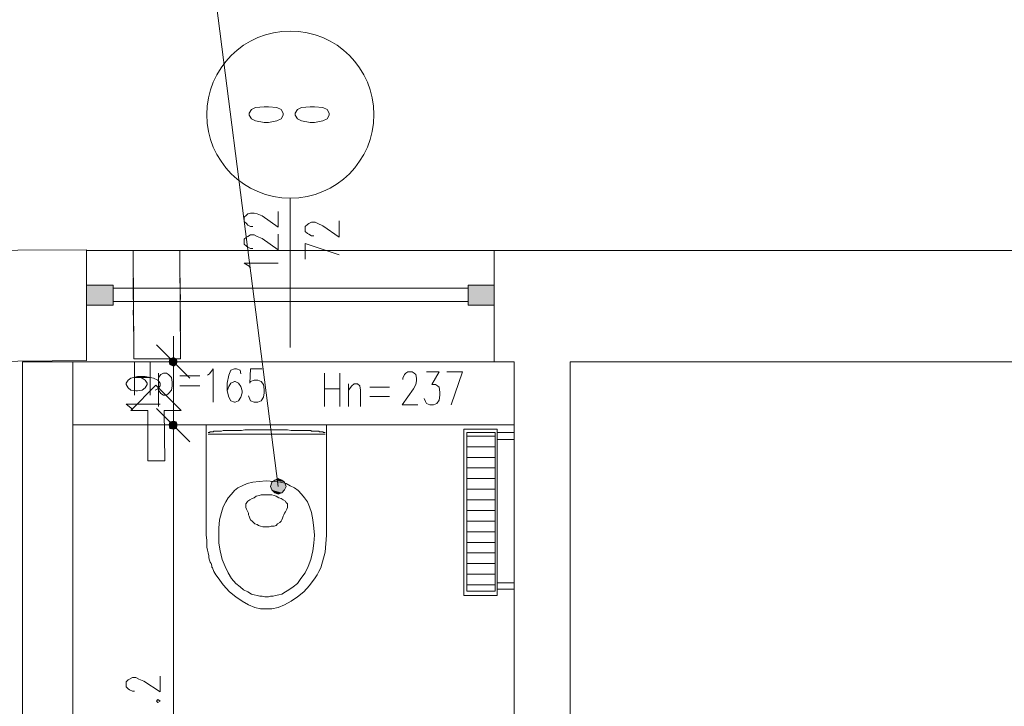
# Model space of a CAD drawing. Header units: millimetres. Extents: x -1147 to 4913, y -2332 to 921.
# Tile 113 of 119: x 3882 to 4177, y -615 to -410. Entities that reach past the tile are written whole.
import ezdxf

# ---------------------------------------------------------------- set-up
doc = ezdxf.new("R2010")
doc.units = ezdxf.units.MM
doc.header["$LTSCALE"] = 0.2
doc.layers.add('C00-00-00', color=7, linetype='Continuous')

msp = doc.modelspace()

# ---------------------------------------------------------------- hatches: boundary and pattern name
at = {"layer": 'C00-00-00'}
h = msp.add_hatch(color=256, dxfattribs=at)
h.dxf.hatch_style = 2
h.paths.add_polyline_path([(3910.295, -494.872), (3910.295, -488.945), (3902.249, -488.945)])
h = msp.add_hatch(color=256, dxfattribs=at)
h.dxf.hatch_style = 2
h.paths.add_polyline_path([(3910.295, -494.872), (3902.249, -494.872), (3902.249, -488.945)])
h = msp.add_hatch(color=256, dxfattribs=at)
h.dxf.hatch_style = 2
h.paths.add_polyline_path([(4024.17, -494.872), (4024.17, -488.945), (4016.337, -488.945)])
h = msp.add_hatch(color=256, dxfattribs=at)
h.dxf.hatch_style = 2
h.paths.add_polyline_path([(4024.17, -494.872), (4016.337, -494.872), (4016.337, -488.945)])
h = msp.add_hatch(color=256, dxfattribs=at)
h.dxf.hatch_style = 2
h.paths.add_polyline_path([(3927.017, -511.802), (3927.229, -512.649), (3927.229, -510.956)])
h = msp.add_hatch(color=256, dxfattribs=at)
h.dxf.hatch_style = 2
h.paths.add_polyline_path([(3927.229, -512.649), (3928.285, -513.075), (3928.285, -510.534)])
h = msp.add_hatch(color=256, dxfattribs=at)
h.dxf.hatch_style = 2
h.paths.add_polyline_path([(3927.229, -512.649), (3927.229, -510.956), (3928.285, -510.534)])
h = msp.add_hatch(color=256, dxfattribs=at)
h.dxf.hatch_style = 2
h.paths.add_polyline_path([(3928.285, -513.075), (3928.285, -510.534), (3929.131, -510.956)])
h = msp.add_hatch(color=256, dxfattribs=at)
h.dxf.hatch_style = 2
h.paths.add_polyline_path([(3928.285, -513.075), (3929.131, -512.649), (3929.131, -510.956)])
h = msp.add_hatch(color=256, dxfattribs=at)
h.dxf.hatch_style = 2
h.paths.add_polyline_path([(3929.131, -512.649), (3929.131, -510.956), (3929.344, -511.802)])
h = msp.add_hatch(color=256, dxfattribs=at)
h.dxf.hatch_style = 2
h.paths.add_polyline_path([(3927.229, -531.703), (3928.285, -531.911), (3928.285, -529.584)])
h = msp.add_hatch(color=256, dxfattribs=at)
h.dxf.hatch_style = 2
h.paths.add_polyline_path([(3927.229, -531.703), (3927.229, -529.796), (3928.285, -529.584)])
h = msp.add_hatch(color=256, dxfattribs=at)
h.dxf.hatch_style = 2
h.paths.add_polyline_path([(3928.285, -529.584), (3927.229, -529.796), (3927.229, -531.703)])
h = msp.add_hatch(color=256, dxfattribs=at)
h.dxf.hatch_style = 2
h.paths.add_polyline_path([(3928.285, -529.584), (3928.285, -531.911), (3927.229, -531.703)])
h = msp.add_hatch(color=256, dxfattribs=at)
h.dxf.hatch_style = 2
h.paths.add_polyline_path([(3928.285, -531.911), (3928.285, -529.584), (3929.131, -529.796)])
h = msp.add_hatch(color=256, dxfattribs=at)
h.dxf.hatch_style = 2
h.paths.add_polyline_path([(3929.131, -529.796), (3928.285, -529.584), (3928.285, -531.911)])
h = msp.add_hatch(color=256, dxfattribs=at)
h.dxf.hatch_style = 2
h.paths.add_polyline_path([(3927.017, -530.643), (3927.229, -531.703), (3927.229, -529.796)])
h = msp.add_hatch(color=256, dxfattribs=at)
h.dxf.hatch_style = 2
h.paths.add_polyline_path([(3927.229, -529.796), (3927.229, -531.703), (3927.017, -530.643)])
h = msp.add_hatch(color=256, dxfattribs=at)
h.dxf.hatch_style = 2
h.paths.add_polyline_path([(3928.285, -531.911), (3929.131, -531.703), (3929.131, -529.796)])
h = msp.add_hatch(color=256, dxfattribs=at)
h.dxf.hatch_style = 2
h.paths.add_polyline_path([(3929.131, -529.796), (3929.131, -531.703), (3928.285, -531.911)])
h = msp.add_hatch(color=256, dxfattribs=at)
h.dxf.hatch_style = 2
h.paths.add_polyline_path([(3929.131, -531.703), (3929.131, -529.796), (3929.344, -530.643)])
h = msp.add_hatch(color=256, dxfattribs=at)
h.dxf.hatch_style = 2
h.paths.add_polyline_path([(3929.344, -530.643), (3929.131, -529.796), (3929.131, -531.703)])
h = msp.add_hatch(color=256, dxfattribs=at)
h.dxf.hatch_style = 2
h.paths.add_polyline_path([(3958.554, -547.152), (3957.708, -547.786), (3961.516, -547.786)])
h = msp.add_hatch(color=256, dxfattribs=at)
h.dxf.hatch_style = 2
h.paths.add_polyline_path([(3959.61, -546.727), (3958.554, -547.152), (3960.669, -547.152)])
h = msp.add_hatch(color=256, dxfattribs=at)
h.dxf.hatch_style = 2
h.paths.add_polyline_path([(3958.554, -547.152), (3960.669, -547.152), (3961.516, -547.786)])
h = msp.add_hatch(color=256, dxfattribs=at)
h.dxf.hatch_style = 2
h.paths.add_polyline_path([(3957.708, -547.786), (3957.282, -549.054), (3961.941, -549.054)])
h = msp.add_hatch(color=256, dxfattribs=at)
h.dxf.hatch_style = 2
h.paths.add_polyline_path([(3957.282, -549.054), (3957.708, -550.114), (3961.516, -550.114)])
h = msp.add_hatch(color=256, dxfattribs=at)
h.dxf.hatch_style = 2
h.paths.add_polyline_path([(3957.282, -549.054), (3961.941, -549.054), (3961.516, -550.114)])
h = msp.add_hatch(color=256, dxfattribs=at)
h.dxf.hatch_style = 2
h.paths.add_polyline_path([(3957.708, -547.786), (3961.516, -547.786), (3961.941, -549.054)])
h = msp.add_hatch(color=256, dxfattribs=at)
h.dxf.hatch_style = 2
h.paths.add_polyline_path([(3957.708, -550.114), (3958.554, -550.961), (3960.669, -550.961)])
h = msp.add_hatch(color=256, dxfattribs=at)
h.dxf.hatch_style = 2
h.paths.add_polyline_path([(3957.708, -550.114), (3961.516, -550.114), (3960.669, -550.961)])
h = msp.add_hatch(color=256, dxfattribs=at)
h.dxf.hatch_style = 2
h.paths.add_polyline_path([(3958.554, -550.961), (3960.669, -550.961), (3959.61, -551.386)])

# ---------------------------------------------------------------- linework, layer by layer
at = {"layer": 'C00-00-00', "lineweight": 0}
for points in [[(3932.94, -341.413), (3959.61, -549.054)], [(3963.209, -462.909), (3963.209, -507.569)], [(3951.993, -471.376), (3951.355, -471.376), (3950.508, -470.951), (3950.087, -470.529), (3949.453, -469.895), (3949.453, -468.623), (3950.087, -467.989), (3950.508, -467.564), (3951.355, -467.355), (3952.414, -467.355), (3953.261, -467.564), (3954.746, -468.202), (3959.61, -471.585), (3959.61, -466.93)], [(3970.196, -474.129), (3969.562, -474.129), (3968.715, -473.704), (3968.29, -473.491), (3967.656, -472.857), (3967.656, -471.376), (3968.29, -470.738), (3968.715, -470.529), (3969.562, -470.104), (3970.617, -470.104), (3971.464, -470.529), (3972.949, -471.163), (3977.816, -474.55), (3977.816, -469.683)], [(3951.993, -477.937), (3951.355, -477.937), (3950.508, -477.516), (3950.087, -477.303), (3949.453, -476.669), (3949.453, -475.184), (3950.087, -474.55), (3950.508, -474.338), (3951.355, -473.916), (3952.414, -473.916), (3953.261, -474.338), (3954.746, -474.976), (3959.61, -478.359), (3959.61, -473.704)], [(3977.816, -479.843), (3967.656, -476.456), (3967.656, -481.111)], [(4024.383, -478.571), (3902.461, -478.571)], [(3916.222, -478.571), (3930.191, -478.571), (3930.404, -510.956), (3916.43, -510.956), (3916.222, -478.571), (3921.723, -478.571)], [(3916.222, -483.652), (3916.222, -478.571)], [(3924.898, -478.571), (3930.191, -478.571), (3930.191, -483.652)], [(3951.355, -483.864), (3950.934, -483.23), (3949.453, -482.379), (3959.61, -482.379)], [(3916.222, -493.178), (3916.222, -486.826)], [(3930.191, -486.826), (3930.404, -493.178)], [(4016.337, -489.791), (3910.295, -489.791)], [(4016.337, -493.812), (3910.295, -493.812)], [(3916.43, -502.701), (3916.222, -496.353)], [(3930.404, -496.353), (3930.404, -502.701)], [(3921.723, -510.956), (3916.43, -510.956), (3916.43, -505.875)], [(3930.404, -505.875), (3930.404, -510.956), (3924.898, -510.956)], [(3928.285, -519.21), (3928.285, -504.186)], [(3923.204, -506.722), (3933.152, -516.67)], [(4024.383, -511.802), (3902.461, -511.802)], [(3916.643, -511.802), (3916.643, -521.75)], [(3935.693, -511.802), (3920.664, -511.802)], [(3921.298, -511.802), (3921.298, -521.75)], [(3938.445, -515.827), (3939.079, -515.402), (3940.139, -513.921), (3940.139, -523.869)], [(3948.393, -515.402), (3948.181, -514.343), (3947.125, -513.921), (3946.487, -513.921), (3945.432, -514.343), (3944.794, -515.827), (3944.373, -518.155), (3944.373, -520.482), (3944.794, -522.389), (3945.432, -523.444), (3946.487, -523.869), (3946.7, -523.869), (3947.759, -523.444), (3948.393, -522.389), (3948.815, -521.116), (3948.815, -520.482), (3948.393, -519.21), (3947.759, -518.155), (3946.7, -517.729), (3946.487, -517.729), (3945.432, -518.155), (3944.794, -519.21), (3944.373, -520.482)], [(3954.746, -513.921), (3951.355, -513.921), (3951.146, -518.155), (3951.355, -517.729), (3952.414, -517.308), (3953.474, -517.308), (3954.533, -517.729), (3955.167, -518.576), (3955.38, -520.057), (3955.38, -521.116), (3955.167, -522.389), (3954.533, -523.444), (3953.474, -523.869), (3952.414, -523.869), (3951.355, -523.444), (3951.146, -523.023), (3950.721, -521.963)], [(3996.866, -517.095), (3996.866, -516.67), (3997.287, -515.615), (3997.713, -515.189), (3998.347, -514.768), (3999.615, -514.768), (4000.253, -515.189), (4000.674, -515.615), (4000.887, -516.67), (4000.887, -517.517), (4000.674, -518.576), (4000.04, -519.848), (3996.653, -524.716), (4001.308, -524.716)], [(4003.852, -514.768), (4007.661, -514.768), (4005.542, -518.576), (4006.601, -518.576), (4007.235, -519.002), (4007.661, -519.423), (4007.873, -520.904), (4007.873, -521.75), (4007.661, -523.235), (4007.027, -524.291), (4005.967, -524.716), (4004.908, -524.716), (4003.852, -524.291), (4003.64, -523.657), (4003.214, -522.81)], [(4011.26, -524.716), (4014.647, -514.768), (4009.988, -514.768)], [(3917.49, -516.249), (3918.971, -516.67), (3919.817, -517.308), (3920.455, -518.155), (3920.455, -518.576), (3919.817, -519.636), (3918.971, -520.27), (3917.49, -520.482), (3917.068, -520.482), (3915.584, -520.27), (3914.737, -519.636), (3914.103, -518.576), (3914.103, -518.155), (3914.737, -517.308), (3915.584, -516.67), (3917.49, -516.249), (3919.817, -516.249), (3922.358, -516.67), (3923.63, -517.308), (3924.264, -518.155), (3924.264, -519.002), (3923.63, -519.848), (3922.783, -520.27)], [(3916.643, -516.461), (3921.298, -516.461)], [(3923.838, -515.189), (3923.838, -525.137)], [(3923.838, -516.461), (3924.476, -515.615), (3925.323, -515.189), (3926.17, -515.189), (3926.804, -515.615), (3927.651, -516.461), (3927.863, -517.942), (3927.863, -519.002), (3927.651, -520.27), (3926.804, -521.329), (3926.17, -521.75), (3925.323, -521.75), (3924.476, -521.329), (3923.838, -520.27)], [(3928.285, -525.776), (3928.285, -516.67)], [(3930.191, -516.036), (3936.118, -516.036)], [(3973.37, -515.189), (3973.37, -525.137)], [(3978.025, -515.189), (3978.025, -525.137)], [(3925.532, -526.41), (3930.612, -526.41), (3922.992, -518.789), (3915.584, -526.41)], [(3930.191, -519.002), (3936.118, -519.002)], [(3973.37, -519.848), (3978.025, -519.848)], [(3980.565, -518.364), (3980.565, -525.137)], [(3980.565, -520.27), (3981.625, -519.002), (3982.259, -518.364), (3983.318, -518.364), (3983.952, -519.002), (3984.165, -520.27), (3984.165, -525.137)], [(3986.918, -519.423), (3992.845, -519.423)], [(3928.285, -538.26), (3928.285, -523.235)], [(3928.285, -523.235), (3928.285, -538.26)], [(3986.918, -522.176), (3992.845, -522.176)], [(3916.009, -526.197), (3915.584, -525.563), (3914.103, -524.503), (3924.264, -524.503)], [(3925.532, -526.41), (3925.744, -541.438), (3920.664, -541.438), (3920.664, -526.41), (3915.584, -526.41)], [(3923.204, -525.776), (3933.152, -535.724)], [(3933.152, -535.724), (3923.204, -525.776)], [(3935.693, -530.643), (3920.664, -530.643)], [(3920.664, -530.643), (3935.693, -530.643)], [(3938.233, -565.142), (3938.024, -563.662), (3938.024, -530.643)], [(3938.024, -530.643), (3974.004, -530.643)], [(3939.292, -532.758), (3940.139, -532.758), (3940.352, -532.549), (3940.773, -532.549)], [(3940.773, -532.549), (3942.679, -532.549), (3943.1, -532.337), (3947.759, -532.337)], [(3970.404, -530.643), (3941.832, -530.643)], [(3970.404, -530.643), (3941.832, -530.643)], [(3947.759, -532.337), (3948.606, -532.337), (3949.662, -532.124), (3957.074, -532.124)], [(3957.074, -532.124), (3962.363, -532.124), (3963.422, -532.337), (3969.349, -532.337), (3969.562, -532.549), (3971.677, -532.549), (3971.889, -532.758), (3972.098, -532.758)], [(3974.004, -563.662), (3974.004, -530.643)], [(3938.658, -532.971), (3938.867, -532.971)], [(3973.583, -533.396), (3938.658, -533.396)], [(3938.867, -532.971), (3939.079, -532.971), (3939.292, -532.758)], [(3972.098, -532.758), (3972.949, -532.758), (3973.157, -532.971), (3973.583, -532.971)], [(4015.915, -534.03), (4024.383, -534.03)], [(4025.017, -532.971), (4030.097, -532.971), (4030.097, -535.085), (4025.017, -535.085)], [(3928.285, -702.939), (3928.285, -535.724)], [(4015.915, -537.204), (4024.383, -537.204)], [(4015.915, -540.379), (4024.383, -540.379)], [(4015.915, -543.553), (4024.383, -543.553)], [(4015.915, -546.727), (4024.383, -546.727)], [(3946.487, -550.327), (3947.547, -549.48)], [(3947.547, -549.48), (3948.815, -548.846)], [(3948.815, -548.846), (3950.3, -548.208)], [(3950.3, -548.208), (3951.993, -547.786)], [(3956.014, -547.365), (3953.895, -547.574), (3951.993, -547.786)], [(3956.014, -547.365), (3958.342, -547.574)], [(3958.342, -547.574), (3960.248, -547.786), (3961.941, -548.208)], [(3961.941, -548.208), (3963.209, -548.846)], [(3963.209, -548.846), (3964.481, -549.48)], [(3964.481, -549.48), (3965.541, -550.327), (3966.596, -551.386)], [(4015.915, -549.905), (4024.383, -549.905)], [(3943.1, -555.194), (3943.947, -553.714), (3944.585, -552.446)], [(3944.585, -552.446), (3945.641, -551.386)], [(3945.641, -551.386), (3946.487, -550.327)], [(3956.014, -551.599), (3954.533, -551.599), (3953.895, -551.807), (3953.048, -552.02), (3952.414, -552.446), (3951.78, -552.654), (3951.146, -553.08), (3950.508, -553.501), (3950.087, -553.926)], [(3956.014, -551.599), (3957.708, -551.599), (3958.342, -551.807), (3958.976, -552.02), (3959.822, -552.446), (3960.456, -552.654), (3961.094, -553.08), (3961.729, -553.501), (3961.941, -553.926)], [(3966.596, -551.386), (3967.443, -552.446), (3968.29, -553.714), (3968.924, -555.194), (3969.562, -556.888), (3969.983, -559.007), (3970.196, -561.547)], [(4015.915, -553.08), (4024.383, -553.08)], [(3942.679, -556.888), (3943.1, -555.194)], [(3949.874, -555.194), (3949.874, -554.139), (3950.087, -554.139), (3950.087, -553.926)], [(3951.355, -559.007), (3951.146, -558.581), (3950.934, -557.947), (3950.721, -557.522), (3950.721, -557.101), (3950.508, -556.675), (3950.3, -556.254), (3950.087, -555.828), (3949.874, -555.407), (3949.874, -555.194)], [(3960.669, -559.007), (3960.882, -558.581), (3961.094, -557.947), (3961.303, -557.522), (3961.516, -557.101), (3961.729, -556.675), (3961.941, -556.254), (3962.15, -555.828), (3962.363, -555.407), (3962.363, -555.194)], [(3962.363, -555.194), (3962.363, -554.139), (3962.15, -554.139), (3962.15, -553.926), (3961.941, -553.926)], [(3941.832, -563.662), (3941.832, -561.547), (3942.041, -559.007), (3942.679, -556.888)], [(3951.355, -559.007), (3951.78, -559.428), (3952.202, -559.853), (3952.627, -560.275), (3953.261, -560.487), (3953.687, -560.7), (3954.321, -560.913), (3954.955, -561.121), (3956.014, -561.121)], [(3960.669, -559.007), (3960.456, -559.428), (3960.035, -559.853), (3959.401, -560.275), (3958.976, -560.7), (3958.342, -560.913), (3957.495, -560.913), (3956.861, -561.121), (3956.014, -561.121)], [(4015.915, -556.254), (4024.383, -556.254)], [(3970.196, -561.547), (3970.404, -563.662)], [(4015.915, -559.428), (4024.383, -559.428)], [(3941.832, -565.989), (3941.832, -563.662)], [(3970.404, -563.662), (3970.196, -565.989), (3969.983, -568.317)], [(3972.311, -573.397), (3973.583, -568.742), (3974.004, -563.662)], [(4015.915, -562.602), (4024.383, -562.602)], [(3938.233, -566.202), (3938.233, -565.142)], [(3946.913, -582.077), (3945.007, -580.596), (3943.1, -578.477), (3941.62, -576.363), (3940.986, -575.516), (3940.352, -574.456), (3939.926, -573.397), (3939.713, -573.188), (3939.713, -572.763), (3939.505, -572.129), (3939.292, -571.708), (3939.079, -571.07), (3938.867, -570.436), (3938.867, -569.801), (3938.658, -568.955), (3938.445, -568.108), (3938.233, -567.261), (3938.233, -566.202)], [(3949.24, -579.962), (3948.181, -579.116), (3946.913, -578.056), (3945.641, -576.571), (3944.585, -574.882), (3943.734, -572.976), (3942.888, -570.861), (3942.254, -568.317), (3941.832, -565.989)], [(4015.915, -565.776), (4024.383, -565.776)], [(3969.983, -568.317), (3969.349, -570.861), (3968.502, -572.976)], [(4015.915, -568.955), (4024.383, -568.955)], [(3968.502, -572.976), (3967.656, -574.882)], [(3972.311, -573.397), (3971.677, -574.456), (3971.251, -575.516)], [(4015.915, -572.129), (4024.383, -572.129)], [(3966.383, -576.571), (3965.328, -578.056)], [(3967.656, -574.882), (3966.383, -576.571)], [(3971.251, -575.516), (3970.617, -576.363), (3968.924, -578.69)], [(4015.915, -575.303), (4024.383, -575.303)], [(3964.056, -579.116), (3962.788, -579.962)], [(3965.328, -578.056), (3964.056, -579.116)], [(3967.23, -580.596), (3968.924, -578.69)], [(4015.915, -578.477), (4024.383, -578.477)], [(4025.017, -577.843), (4030.097, -577.843), (4030.097, -579.75), (4025.017, -579.75)], [(3950.721, -584.405), (3948.815, -583.345), (3946.913, -582.077)], [(3951.568, -581.23), (3950.508, -580.596), (3949.24, -579.962)], [(3953.261, -581.656), (3952.414, -581.443), (3951.568, -581.23)], [(3954.746, -581.864), (3954.108, -581.864), (3953.261, -581.656)], [(3956.648, -582.077), (3955.593, -582.077), (3954.746, -581.864)], [(3958.129, -581.864), (3957.282, -581.864), (3956.648, -582.077)], [(3958.767, -581.656), (3958.129, -581.864)], [(3959.822, -581.443), (3958.767, -581.656)], [(3961.729, -580.596), (3960.669, -581.23), (3959.822, -581.443)], [(3962.788, -579.962), (3961.729, -580.596)], [(3963.422, -583.345), (3965.328, -582.077)], [(3965.328, -582.077), (3967.23, -580.596)], [(3950.721, -584.405), (3952.627, -585.251)], [(3952.627, -585.251), (3954.321, -585.677)], [(3957.708, -585.677), (3959.61, -585.251)], [(3959.61, -585.251), (3961.516, -584.405)], [(3961.516, -584.405), (3963.422, -583.345)], [(3954.321, -585.677), (3956.014, -585.677)], [(3956.014, -585.677), (3957.708, -585.677)], [(3916.643, -610.228), (3916.009, -610.228), (3915.162, -609.807), (3914.737, -609.594), (3914.103, -608.96), (3914.103, -607.479), (3914.737, -606.841), (3915.162, -606.628), (3916.009, -606.207), (3917.068, -606.207), (3917.915, -606.628), (3919.396, -607.266), (3924.264, -610.441), (3924.264, -605.781)]]:
    msp.add_lwpolyline(points, dxfattribs=at)
for points in [[(3961.094, -437.511), (3960.456, -436.451), (3959.188, -435.813), (3956.648, -435.605), (3955.38, -435.605), (3952.836, -435.813), (3951.568, -436.451), (3950.934, -437.511), (3950.934, -438.145), (3951.568, -439.2), (3952.836, -439.838), (3955.38, -440.26), (3956.648, -440.26), (3959.188, -439.838), (3960.456, -439.2), (3961.094, -438.145)], [(3974.851, -437.511), (3974.217, -436.451), (3972.949, -435.813), (3970.404, -435.605), (3969.136, -435.605), (3966.596, -435.813), (3965.328, -436.451), (3964.694, -437.511), (3964.694, -438.145), (3965.328, -439.2), (3966.596, -439.838), (3969.136, -440.26), (3970.404, -440.26), (3972.949, -439.838), (3974.217, -439.2), (3974.851, -438.145)], [(3861.188, -478.571), (3902.249, -478.359), (3902.249, -511.381), (3861.188, -511.802)], [(4030.097, -538.26), (4030.097, -511.802), (4024.17, -511.802), (4024.17, -478.571), (4386.543, -478.571), (4386.543, -511.802), (4046.819, -511.802), (4046.819, -716.908), (3986.071, -716.908), (3986.071, -706.96), (4016.128, -706.96), (4016.128, -686.004), (4030.097, -686.004), (4030.097, -535.511)], [(3910.295, -494.872), (3910.295, -488.945), (3902.251, -488.945), (3902.251, -494.872)], [(4024.17, -494.872), (4024.17, -488.945), (4016.337, -488.945), (4016.337, -494.872)], [(3898.228, -511.802), (3898.228, -708.019), (3903.095, -708.019), (3903.095, -716.908), (3898.228, -716.908), (3898.228, -827.613), (3908.176, -827.613), (3908.176, -854.279), (3898.228, -854.279), (3898.228, -963.291), (3768.69, -962.865), (3768.69, -938.31), (3883.199, -938.735), (3883.199, -511.802)], [(4030.097, -530.643), (4030.097, -511.806), (3898.228, -511.806), (3898.228, -530.643)], [(3928.285, -510.534), (3927.229, -510.956), (3927.017, -511.802), (3927.229, -512.649), (3928.285, -513.075), (3929.131, -512.649), (3929.344, -511.802), (3929.131, -510.956)], [(3928.285, -529.584), (3927.229, -529.796), (3927.017, -530.643), (3927.229, -531.703), (3928.285, -531.911), (3929.131, -531.703), (3929.344, -530.643), (3929.131, -529.796)], [(3928.285, -531.911), (3929.131, -531.703), (3929.344, -530.643), (3929.131, -529.796), (3928.285, -529.584), (3927.229, -529.796), (3927.017, -530.643), (3927.229, -531.703)], [(4025.017, -581.656), (4025.017, -531.913), (4015.068, -531.913), (4015.068, -581.656)], [(4024.383, -580.384), (4024.383, -532.971), (4015.916, -532.971), (4015.916, -580.384)], [(3961.941, -549.054), (3961.516, -547.786), (3960.669, -547.152), (3959.61, -546.727), (3958.554, -547.152), (3957.708, -547.786), (3957.282, -549.054), (3957.708, -550.114), (3958.554, -550.961), (3959.61, -551.386), (3960.669, -550.961), (3961.516, -550.114)], [(3923.204, -613.193), (3923.63, -613.615), (3924.264, -613.193), (3923.63, -612.768)]]:
    msp.add_lwpolyline(points, close=True, dxfattribs=at)
msp.add_circle((3963.209, -437.932), 24.977, dxfattribs=at)

doc.saveas('drawing.dxf')
